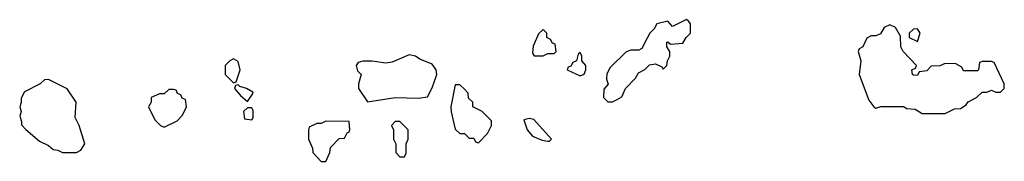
# Model space of a CAD drawing. Header units: inches. Extents: x 1980008 to 2252673, y 74414 to 260562.
# Tile 189 of 228: x 2187285 to 2191546, y 206614 to 207228. Entities that reach past the tile are written whole.
import ezdxf

# ---------------------------------------------------------------- set-up
doc = ezdxf.new("R2010")
doc.units = ezdxf.units.IN
doc.header["$MEASUREMENT"] = 0
doc.layers.add('C1280', color=7, linetype='Continuous')
doc.layers.add('C1290', color=7, linetype='Continuous')

msp = doc.modelspace()

# ---------------------------------------------------------------- linework, layer by layer
at = {"layer": 'C1280', "color": 5, "elevation": 60}
for points in [[(2189550, 207186), (2189530, 207166), (2189507.5, 207112.5), (2189503.5, 207083.5), (2189511.6, 207071.6), (2189550, 207071.3), (2189570, 207082), (2189590, 207082), (2189598, 207082), (2189606, 207090), (2189602, 207122), (2189590, 207126), (2189582, 207142), (2189566, 207150), (2189566, 207170)], [(2188210, 207058), (2188194, 207050), (2188174, 207030), (2188174, 206990), (2188210, 206954), (2188222, 206958), (2188239, 207010), (2188230, 207046)], [(2188970, 207075.3), (2188896.9, 207043.1), (2188870, 207039), (2188810, 207048), (2188770, 207048), (2188750, 207042), (2188741, 207030), (2188746.4, 207006.4), (2188762, 206990), (2188751, 206950), (2188751, 206930), (2188790, 206872), (2188910, 206891), (2189010, 206888), (2189050, 206894), (2189070, 206932), (2189089.3, 206990), (2189086.6, 207010), (2189070, 207034.5), (2189016.5, 207056.5), (2188998, 207070)], [(2189710, 207086), (2189702, 207078), (2189694, 207050), (2189678, 207042), (2189670, 207026), (2189658, 207022), (2189654, 207010), (2189710, 206984.7), (2189728, 206992), (2189735.3, 207010), (2189735.3, 207030), (2189718, 207050), (2189718, 207070)], [(2187410, 206968), (2187392.7, 206967.3), (2187374, 206950), (2187305.4, 206914.6), (2187291.6, 206888.4), (2187291.2, 206868.9), (2187284.7, 206850), (2187291.3, 206830), (2187284.7, 206810), (2187292.7, 206787.3), (2187292.7, 206772.7), (2187311.6, 206751.6), (2187370, 206702), (2187410, 206682), (2187430, 206664.7), (2187450, 206662), (2187470, 206652), (2187530, 206652), (2187550, 206662), (2187566, 206690), (2187542, 206770), (2187524.7, 206804.7), (2187528.7, 206870), (2187490, 206928)], [(2188230, 206946), (2188218, 206942), (2188214, 206930), (2188239.6, 206899.6), (2188270, 206874), (2188295.3, 206910), (2188293.2, 206913.2), (2188266, 206930), (2188238, 206938)], [(2189190, 206946), (2189170, 206946), (2189151.3, 206850), (2189151.6, 206828.4), (2189170, 206754), (2189190, 206734), (2189210, 206734), (2189230, 206714), (2189250, 206714), (2189258, 206698), (2189270, 206694), (2189310, 206734), (2189326, 206770), (2189326, 206790), (2189286, 206830), (2189246, 206850), (2189246, 206870), (2189227.3, 206887.3), (2189226, 206910), (2189208, 206928)], [(2187950, 206926), (2187930, 206926), (2187910, 206906), (2187890, 206906), (2187854, 206890), (2187854, 206870), (2187842, 206850), (2187870, 206794), (2187894, 206770), (2187910, 206762), (2187966, 206790), (2187990, 206814), (2188006, 206850), (2188002, 206882), (2187987.3, 206887.3), (2187982, 206902), (2187967.3, 206907.3), (2187962, 206922)], [(2188290, 206846), (2188270, 206846), (2188254, 206830), (2188258, 206798), (2188290, 206794), (2188295.3, 206804.7), (2188294.6, 206834.6)], [(2188610, 206788), (2188590, 206778), (2188570, 206778), (2188538, 206762), (2188534, 206750), (2188534, 206710), (2188551.6, 206671.6), (2188552.7, 206652.7), (2188590, 206614), (2188610, 206614), (2188627.3, 206652.7), (2188630, 206674), (2188667.3, 206712.7), (2188690, 206714), (2188702, 206738), (2188710, 206742), (2188714, 206750), (2188710, 206786)], [(2188930, 206786), (2188910, 206786), (2188894, 206770), (2188902, 206750), (2188902, 206710), (2188912, 206690), (2188912.7, 206652.7), (2188930, 206634), (2188950, 206634), (2188958, 206650), (2188958, 206690), (2188966, 206710), (2188966, 206750)], [(2189490, 206799), (2189466.4, 206793.6), (2189481, 206750), (2189503.5, 206723.5), (2189545.4, 206705.4), (2189570, 206702), (2189578, 206702), (2189586, 206710), (2189510, 206795.3)]]:
    msp.add_lwpolyline(points, close=True, dxfattribs=at)
msp.add_lwpolyline([(2190000, 207147.2), (2189976.9, 207103.1), (2189963.6, 207096.4), (2189930, 207095.3), (2189910, 207088), (2189839.8, 207020.2), (2189826.4, 206993.6), (2189824.7, 206970), (2189832, 206948), (2189812.7, 206927.3), (2189812, 206890), (2189830, 206872), (2189850, 206872), (2189870, 206882), (2189890, 206894), (2189906, 206930), (2189950, 206974), (2189963.1, 206996.9), (2189990, 207012), (2190000, 207022)], dxfattribs=at)
at = {"layer": 'C1290', "color": 5, "elevation": 60}
msp.add_lwpolyline([(2190000, 207022), (2190010, 207032), (2190036.9, 207036.9), (2190063.6, 207023.6), (2190070, 207014), (2190086, 207030), (2190088, 207050), (2190098, 207070), (2190098, 207090), (2190086, 207110), (2190086, 207130), (2190090, 207132), (2190102, 207122), (2190154, 207126), (2190168.8, 207151.1), (2190188, 207170), (2190188, 207210), (2190180.4, 207220.4), (2190170, 207228), (2190110, 207198), (2190090, 207222), (2190042, 207210), (2190031.2, 207188.9), (2190012, 207170), (2190000, 207147.2)], dxfattribs=at)
for points in [[(2191050, 207206), (2191025.4, 207194.6), (2191010, 207166), (2190990, 207158), (2190970, 207158), (2190951.6, 207148.4), (2190934, 207110), (2190918, 207102), (2190914, 207090), (2190924.7, 207050), (2190918, 206990), (2190959.8, 206879.8), (2190982, 206850), (2190990, 206844.7), (2191011.6, 206851.6), (2191110, 206852), (2191123.6, 206843.6), (2191159.6, 206839.6), (2191190, 206822), (2191290, 206822), (2191330, 206842), (2191356.4, 206843.6), (2191380.4, 206859.6), (2191390, 206872), (2191426, 206890), (2191450, 206914), (2191470, 206914), (2191490, 206922), (2191510, 206914), (2191530, 206914), (2191546, 206930), (2191546, 206950), (2191502, 207042), (2191490, 207046), (2191450, 207046), (2191438, 207042), (2191434, 207010), (2191430, 207006), (2191370, 207006), (2191362, 207022), (2191336.4, 207036.4), (2191290, 207038), (2191267.3, 207027.3), (2191230, 207026), (2191210, 207006), (2191178, 207002), (2191170, 206986), (2191152.7, 206987.3), (2191148, 206990), (2191146, 207010), (2191162, 207018), (2191166, 207030), (2191108, 207090), (2191098, 207110), (2191096.4, 207156.4), (2191074.6, 207194.6)], [(2191170, 207188), (2191152.7, 207187.3), (2191134, 207170), (2191134, 207150), (2191170, 207134), (2191182, 207170)]]:
    msp.add_lwpolyline(points, close=True, dxfattribs=at)

doc.saveas('drawing.dxf')
